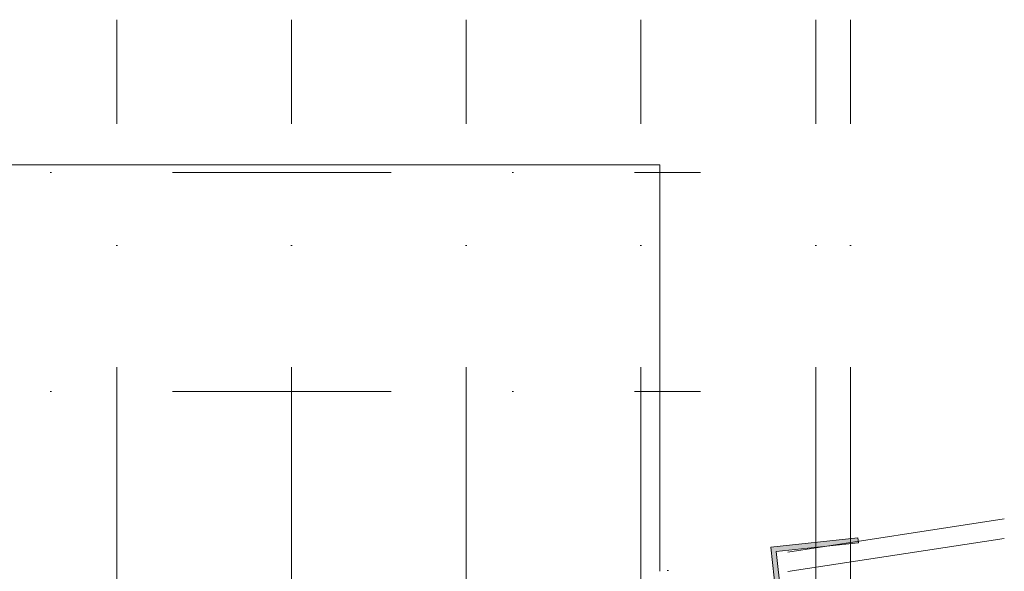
# Model space of a CAD drawing. Extents: x -329828 to 339781, y -55429 to 69176.
# Tile 29 of 140: x -235089 to -214843, y 26903 to 38235. Entities that reach past the tile are written whole.
import ezdxf

# ---------------------------------------------------------------- set-up
doc = ezdxf.new("R2010")
doc.units = 0
doc.header["$LTSCALE"] = 50
doc.linetypes.add('_ .', pattern=[190, 90, -50, 0, -50])
doc.layers.get('0').update_dxf_attribs({"linetype": 'CONTINUOUS'})
for name, color, linetype in [('00 Bestaand', 7, 'CONTINUOUS'), ('00 Bestaand Doorsnede-arcering', 7, 'CONTINUOUS'), ('A Stramien', 7, 'CONTINUOUS'), ('WM5448--', 1, 'CONTINUOUS')]:
    doc.layers.add(name, color=color, linetype=linetype)

# ---------------------------------------------------------------- blocks, each defined once
blk = doc.blocks.new('Wall_28_2', base_point=(41933, 27307))
at = {"layer": '00 Bestaand Doorsnede-arcering', "linetype": 'Continuous', "lineweight": 0}
blk.add_hatch(color=255, dxfattribs=at).paths.add_polyline_path([(41933, 27307), (43621, 27490), (43611, 27589), (41822, 27396)], flags=0)
at = {"layer": '00 Bestaand', "color": 1, "linetype": 'Continuous', "lineweight": 0}
for p, q in [((43611, 27589), (41822, 27396)), ((43621, 27490), (43611, 27589)), ((41933, 27307), (43621, 27490))]:
    blk.add_line(p, q, dxfattribs=at)
blk = doc.blocks.new('Wall_29_2', base_point=(42124, 25536))
at = {"layer": '00 Bestaand Doorsnede-arcering', "linetype": 'Continuous', "lineweight": 0}
blk.add_hatch(color=255, dxfattribs=at).paths.add_polyline_path([(42124, 25536), (41933, 27307), (41822, 27396), (42024, 25525)], flags=0)
at = {"layer": '00 Bestaand', "color": 1, "linetype": 'Continuous', "lineweight": 0}
for p, q in [((41822, 27396), (42024, 25525)), ((42124, 25536), (41933, 27307)), ((42024, 25525), (42124, 25536))]:
    blk.add_line(p, q, dxfattribs=at)
blk = doc.blocks.new('fdsdfh')
at = {"color": 1, "linetype": 'Continuous', "lineweight": 0, "flags": 128}
blk.add_lwpolyline([(-345975.6, 77450.8), (-345975.6, 85272.7), (-312814.6, 85272.7), (-312814.6, 76923.7)], dxfattribs=at)
at = {"layer": 'A Stramien', "color": 9, "linetype": '_ .', "lineweight": 0}
for p, q in [((-351336.6, 85119.6), (-311975.9, 85119.6)), ((-351336.6, 80619.6), (-311975.9, 80619.6))]:
    blk.add_line(p, q, dxfattribs=at)
at = {"layer": 'A Stramien', "color": 9, "linetype": '_ .', "lineweight": 0, "flags": 128}
for points in [[(-323978.6, 57617.2), (-323978.6, 88255.4)], [(-320385.6, 57617.2), (-320385.6, 88255.4)], [(-316792.6, 57617.2), (-316792.6, 88255.4)], [(-313199.6, 57617.2), (-313199.6, 88255.4)], [(-309606.6, 57617.2), (-309606.6, 88255.4)], [(-308893.6, 57617.2), (-308893.6, 88255.4)]]:
    blk.add_lwpolyline(points, dxfattribs=at)
for points in [[(-305728.9, 77999.7), (-323977.9, 75195.6, -0.123), (-351351.8, 79378.1)], [(-305728.9, 77599.7), (-323977.9, 74795.6, -0.123), (-351351.8, 78978.1)]]:
    blk.add_lwpolyline(points, format="xyb", dxfattribs=at)
at = {"layer": '00 Bestaand', "color": 1, "lineweight": 0}
for name, p in [('Wall_28_2', (-310417.4, 77327.7)), ('Wall_29_2', (-310226.2, 75556.1))]:
    blk.add_blockref(name, p, dxfattribs=at)

msp = doc.modelspace()

# ---------------------------------------------------------------- block references
at = {"layer": 'WM5448--'}
msp.add_blockref('fdsdfh', (90886.3, -50020.3), dxfattribs=at)

doc.saveas('drawing.dxf')
